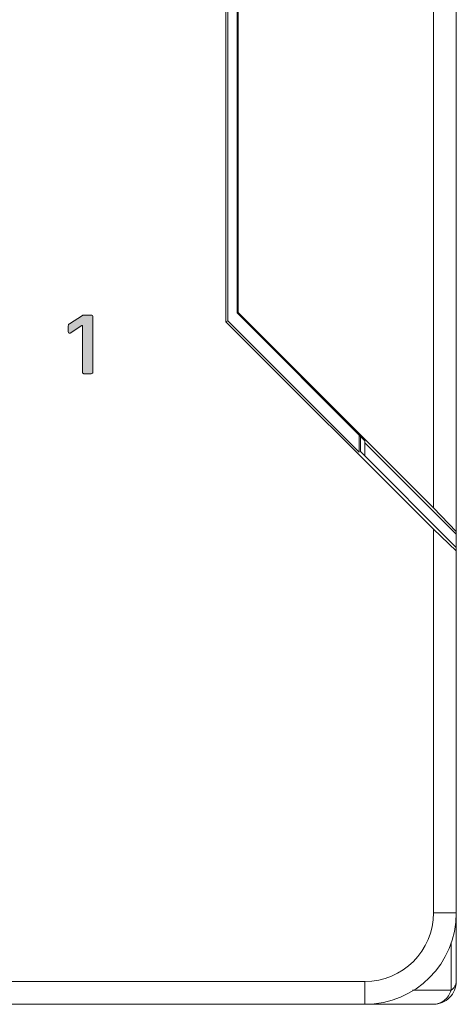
# Model space of a CAD drawing. Header units: millimetres. Extents: x 23 to 399, y -208 to 263.
# Tile 5 of 11: x 70 to 79, y 95 to 116. Entities that reach past the tile are written whole.
import ezdxf

# ---------------------------------------------------------------- set-up
doc = ezdxf.new("R2010")
doc.units = ezdxf.units.MM
doc.header["$LTSCALE"] = 23.1
doc.layers.get('0').update_dxf_attribs({"linetype": 'CONTINUOUS'})

msp = doc.modelspace()

# ---------------------------------------------------------------- hatches: boundary and pattern name
at = {"lineweight": 0, "transparency": 33554687}
h = msp.add_hatch(color=256, dxfattribs=at)
h.dxf.hatch_style = 2
edge = h.paths.add_edge_path()
edge.add_spline(control_points=[(71.088, 108.746), (71.081, 108.753), (71.078, 108.762), (71.078, 108.772), (71.078, 108.772), (71.078, 109.792), (71.078, 109.792), (71.078, 109.792), (71.07, 109.792), (71.07, 109.792), (71.07, 109.792), (70.812, 109.627), (70.812, 109.627), (70.808, 109.625), (70.802, 109.623), (70.797, 109.623), (70.79, 109.623), (70.784, 109.626), (70.778, 109.631), (70.773, 109.636), (70.77, 109.643), (70.77, 109.651), (70.77, 109.651), (70.77, 109.784), (70.77, 109.784), (70.77, 109.793), (70.772, 109.802), (70.777, 109.81), (70.781, 109.818), (70.787, 109.825), (70.795, 109.83), (70.795, 109.83), (71.08, 110.013), (71.08, 110.013), (71.086, 110.016), (71.092, 110.018), (71.1, 110.018), (71.1, 110.018), (71.273, 110.018), (71.273, 110.018), (71.283, 110.018), (71.292, 110.015), (71.299, 110.008), (71.306, 110.001), (71.31, 109.992), (71.31, 109.982), (71.31, 109.982), (71.31, 108.772), (71.31, 108.772), (71.31, 108.762), (71.306, 108.753), (71.299, 108.746), (71.292, 108.739), (71.283, 108.736), (71.273, 108.736), (71.273, 108.736), (71.114, 108.736), (71.114, 108.736), (71.104, 108.736), (71.095, 108.739), (71.088, 108.746)], knot_values=[0, 0, 0, 0, 1, 1, 1, 2, 2, 2, 3, 3, 3, 4, 4, 4, 5, 5, 5, 6, 6, 6, 7, 7, 7, 8, 8, 8, 9, 9, 9, 10, 10, 10, 11, 11, 11, 12, 12, 12, 13, 13, 13, 14, 14, 14, 15, 15, 15, 16, 16, 16, 17, 17, 17, 18, 18, 18, 19, 19, 19, 20, 20, 20, 20], degree=3, periodic=0)

# ---------------------------------------------------------------- linework, layer by layer
at = {"linetype": 'Continuous', "lineweight": 0}
for p, q in [((79.265, 95.432), (79.265, 194.432)), ((78.765, 184.072), (78.765, 105.801)), ((74.223, 179.989), (74.223, 109.875)), ((74.265, 179.971), (74.265, 109.892)), ((74.466, 179.806), (74.466, 110.068)), ((74.491, 110.073), (74.491, 179.801)), ((74.465, 110.066), (77.265, 107.264)), ((74.491, 110.073), (78.765, 105.801)), ((74.223, 109.875), (74.265, 109.892)), ((78.765, 105.333), (74.223, 109.875)), ((74.265, 109.892), (77.137, 107.022)), ((77.137, 107.022), (77.137, 107.393)), ((77.165, 107.031), (77.165, 107.364)), ((77.265, 107.264), (77.265, 106.932)), ((77.265, 107.222), (79.265, 105.222)), ((79.265, 104.932), (77.166, 107.031)), ((78.765, 105.801), (79.265, 105.283)), ((79.265, 104.858), (78.765, 105.333)), ((78.765, 105.333), (78.765, 96.932)), ((78.765, 96.932), (79.265, 96.932)), ((79.152, 96.285), (79.152, 95.238)), ((77.265, 95.432), (43.265, 95.432)), ((77.265, 94.932), (77.265, 95.432)), ((79.152, 95.238), (78.305, 95.238)), ((78.765, 94.932), (42.065, 94.932))]:
    msp.add_line(p, q, dxfattribs=at)
for centre, radius, end in [((77.265, 96.932), 2, 0), ((77.265, 96.932), 1.5, 0), ((78.765, 95.432), 0.5, 0.0009)]:
    msp.add_arc(centre, radius, 270, end, dxfattribs=at)
at = {"lineweight": 0}
for points in [[(70.795, 109.83), (70.795, 109.83), (71.08, 110.013), (71.08, 110.013)], [(71.08, 110.013), (71.086, 110.016), (71.092, 110.018), (71.1, 110.018)], [(71.1, 110.018), (71.1, 110.018), (71.273, 110.018), (71.273, 110.018)], [(71.273, 110.018), (71.283, 110.018), (71.292, 110.015), (71.299, 110.008)], [(71.299, 110.008), (71.306, 110.001), (71.31, 109.992), (71.31, 109.982)], [(71.31, 109.982), (71.31, 109.982), (71.31, 108.772), (71.31, 108.772)], [(70.77, 109.784), (70.77, 109.793), (70.772, 109.802), (70.777, 109.81)], [(70.77, 109.651), (70.77, 109.651), (70.77, 109.784), (70.77, 109.784)], [(70.777, 109.81), (70.781, 109.818), (70.787, 109.825), (70.795, 109.83)], [(71.07, 109.792), (71.07, 109.792), (70.812, 109.627), (70.812, 109.627)], [(71.078, 109.792), (71.078, 109.792), (71.07, 109.792), (71.07, 109.792)], [(71.078, 108.772), (71.078, 108.772), (71.078, 109.792), (71.078, 109.792)], [(70.778, 109.631), (70.773, 109.636), (70.77, 109.643), (70.77, 109.651)], [(71.088, 108.746), (71.081, 108.753), (71.078, 108.762), (71.078, 108.772)], [(71.114, 108.736), (71.104, 108.736), (71.095, 108.739), (71.088, 108.746)], [(71.273, 108.736), (71.273, 108.736), (71.114, 108.736), (71.114, 108.736)], [(71.299, 108.746), (71.292, 108.739), (71.283, 108.736), (71.273, 108.736)], [(71.31, 108.772), (71.31, 108.762), (71.306, 108.753), (71.299, 108.746)]]:
    msp.add_open_spline(points, degree=3, dxfattribs=at)
at = {"linetype": 'Continuous', "lineweight": 0}
msp.add_open_spline([(74.466, 110.068), (74.474, 110.071), (74.483, 110.069), (74.491, 110.073)], degree=3, dxfattribs=at)
at = {"lineweight": 0}
msp.add_open_spline([(70.812, 109.627), (70.808, 109.625), (70.802, 109.623), (70.797, 109.623), (70.79, 109.623), (70.784, 109.626), (70.778, 109.631)], degree=3, knots=[4, 4, 4, 4, 5, 5, 5, 6, 6, 6, 6], dxfattribs=at)
at = {"linetype": 'Continuous', "lineweight": 0}
for points, knots in [([(79.152, 95.238), (79.185, 95.263), (79.241, 95.319), (79.265, 95.396), (79.265, 95.432)], [0, 0, 0, 0, 0.536294, 1, 1, 1, 1]), ([(78.765, 94.932), (78.847, 94.932), (79.023, 94.999), (79.122, 95.153), (79.152, 95.238)], [0, 0, 0, 0, 0.476664, 1, 1, 1, 1])]:
    msp.add_open_spline(points, degree=3, knots=knots, dxfattribs=at)

doc.saveas('drawing.dxf')
